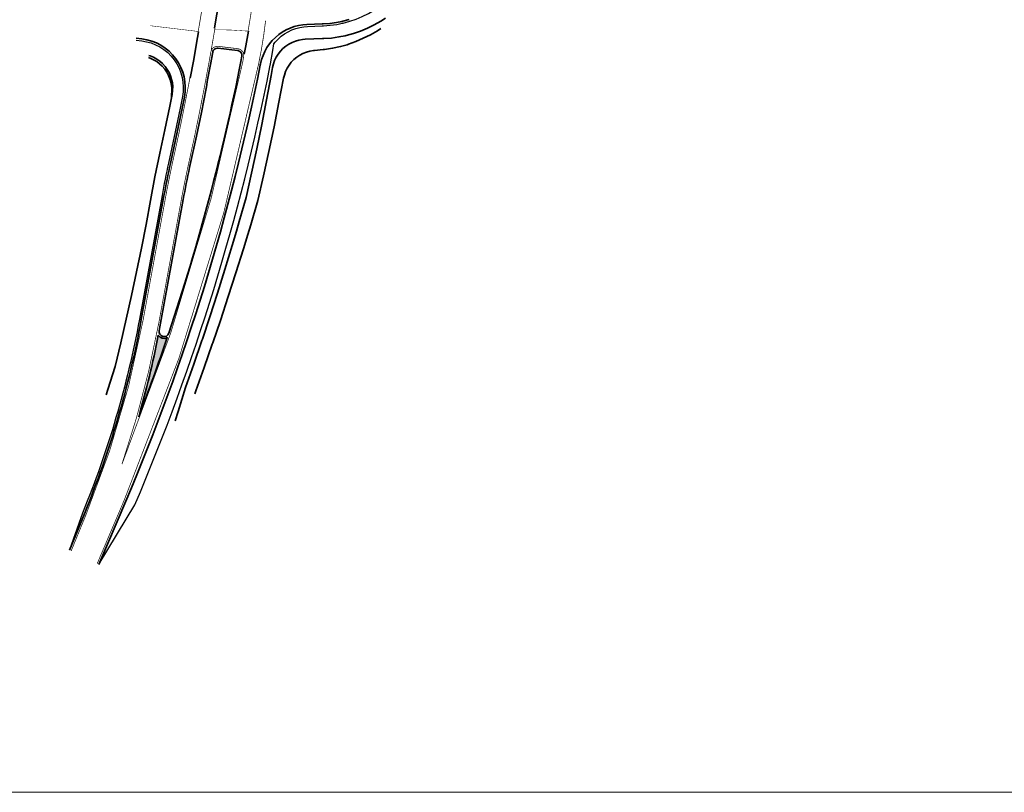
# Model space of a CAD drawing. Extents: x 184439 to 185588, y 575314 to 576044.
# Tile 1 of 13: x 184600 to 184800, y 575314 to 575472. Entities that reach past the tile are written whole.
import ezdxf

# ---------------------------------------------------------------- set-up
doc = ezdxf.new("R2010")
doc.units = 0
doc.linetypes.add('11strp', pattern=[2, 1, -1])
doc.linetypes.add('33strp', pattern=[6, 3, -3])
for name, color, linetype, lineweight in [('gw-nw-grondwerklijn', 90, 'Continuous', 35), ('gw-nw-kruinlijn', 90, 'Continuous', 35), ('mk-nw-11streep 0.10', 7, '11strp', 35), ('mk-nw-33streep 0.15', 7, '33strp', 35), ('mk-nw-haaientd', 7, 'haaitd', 35), ('mk-nw-streep 0.15', 7, 'Continuous', 35), ('vh-nw-halfverharding', 30, 'Continuous', 25), ('vh-nw-randverharding', 6, 'Continuous', 35)]:
    doc.layers.add(name, color=color, linetype=linetype, lineweight=lineweight)
doc.linetypes.add('haaitd', pattern='A,0,-0.25,[25,RTW.shx,S=0.1,R=180,X=0,Y=0],-0.75', length=1)

msp = doc.modelspace()

# ---------------------------------------------------------------- hatches: boundary and pattern name
h = msp.add_hatch(color=256)
h.dxf.hatch_style = 1
edge = h.paths.add_edge_path()
edge.add_arc((184207.3556880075, 575550.0708659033), 446.0000000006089, 339.1074459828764, 341.3066753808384)
edge.add_arc((184629.1821773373, 575408.3408025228), 1.375251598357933, 212.3632844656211, 298.01462584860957, ccw=False)
edge.add_arc((184427.8557138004, 575446.9763441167), 204.0002175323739, 344.07992540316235, 348.87218681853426, ccw=False)

# ---------------------------------------------------------------- linework, layer by layer
at = {"color": 7, "linetype": 'Continuous', "lineweight": 0}
msp.add_lwpolyline([(184439.114249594, 576044.3522845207), (185587.9679494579, 576044.3522845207), (185587.9679494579, 575314.4641912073), (184439.114249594, 575314.4641912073)], close=True, dxfattribs=at)
at = {"layer": 'gw-nw-grondwerklijn'}
for p, q in [((184630.8796049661, 575459.0355015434), (184630.7298349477, 575459.7683288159)), ((184630.9503265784, 575458.29087726), (184630.8796049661, 575459.0355015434)), ((184630.9411923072, 575457.542957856), (184630.9503265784, 575458.29087726)), ((184630.3653635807, 575454.3267429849), (184630.8263524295, 575456.6598631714)), ((184630.8263524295, 575456.6598631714), (184630.9411923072, 575457.542957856)), ((184629.3811807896, 575449.5093065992), (184630.3653635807, 575454.3267429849)), ((184628.3551449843, 575444.7006103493), (184629.3811807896, 575449.5093065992)), ((184627.2873337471, 575439.9010178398), (184628.3551449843, 575444.7006103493)), ((184626.4272149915, 575435.051984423), (184627.2873337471, 575439.9010178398)), ((184625.5244421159, 575430.2084472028), (184626.4272149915, 575435.051984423)), ((184624.5790457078, 575425.3707814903), (184625.5244421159, 575430.2084472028)), ((184623.5910596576, 575420.53936248), (184624.5790457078, 575425.3707814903)), ((184622.5605211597, 575415.7145652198), (184623.5910596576, 575420.53936248)), ((184621.4874707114, 575410.8967645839), (184622.5605211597, 575415.7145652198)), ((184620.371952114, 575406.0863352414), (184621.4874707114, 575410.8967645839)), ((184619.2140124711, 575401.2836516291), (184620.371952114, 575406.0863352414)), ((184617.7690128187, 575396.5651876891), (184619.2140124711, 575401.2836516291)), ((184617.4299947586, 575395.4915998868), (184617.7690128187, 575396.5651876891))]:
    msp.add_line(p, q, dxfattribs=at)
at = {"layer": 'gw-nw-grondwerklijn', "flags": 128}
for points in [[(184653.5491616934, 575459.9969047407), (184653.7050410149, 575460.6489936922), (184653.9516609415, 575461.3551420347), (184654.272219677, 575462.0309444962), (184654.6630571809, 575462.6686849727), (184655.1197109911, 575463.2610819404), (184655.6369671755, 575463.8013715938), (184656.2089198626, 575464.2833850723), (184656.8290386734, 575464.7016188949), (184657.4902432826, 575465.051297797), (184658.1849842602, 575465.3284292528), (184658.9053292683, 575465.529849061), (184659.64305363, 575465.6532574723), (184659.8339371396, 575465.6721386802), (184661.5940967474, 575465.8366623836), (184661.8689134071, 575465.8642229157), (184663.5220562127, 575466.0985455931), (184665.1476544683, 575466.4532408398), (184666.4810124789, 575466.8409396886), (184666.736102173, 575466.9251165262), (184668.2832847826, 575467.4934288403), (184669.7868369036, 575468.1456180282), (184671.242884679, 575468.8787218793), (184672.6477339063, 575469.6896555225), (184673.3721133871, 575470.1647825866)], [(184626.0428958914, 575464.203378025), (184626.3697675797, 575464.0926052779), (184627.0485101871, 575463.77831983), (184627.6898433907, 575463.3934060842), (184628.286444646, 575462.9422588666), (184628.8315021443, 575462.4300292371), (184629.3187925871, 575461.862565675), (184629.7427522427, 575461.2463473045), (184630.0985404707, 575460.5884099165), (184630.382094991, 575459.8962656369), (184630.4535280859, 575459.64962881)], [(184635.4592666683, 575395.6768039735), (184635.6409722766, 575396.2736680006), (184637.3424190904, 575401.0145411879), (184639.0236010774, 575405.8235910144), (184639.1103741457, 575406.0752507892), (184640.6665124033, 575410.6485141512), (184642.2710133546, 575415.4890379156), (184643.8369643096, 575420.3448837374), (184645.3642278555, 575425.2157734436), (184646.2679822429, 575428.1652400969), (184646.8526678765, 575430.1014263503), (184648.3182835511, 575435.0619565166), (184649.4608740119, 575440.101230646), (184650.5485903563, 575445.0889311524), (184651.595959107, 575450.0854928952), (184652.6029133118, 575455.0906176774), (184653.5491616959, 575459.9969047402)]]:
    msp.add_lwpolyline(points, dxfattribs=at)
at = {"layer": 'gw-nw-kruinlijn'}
for p, q in [((184630.4535280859, 575459.64962881), (184630.671538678, 575458.8422074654)), ((184630.671538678, 575458.8422074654), (184630.7741681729, 575458.1013066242)), ((184630.7402424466, 575456.6078781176), (184630.7162964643, 575456.1028566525)), ((184630.7971569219, 575457.3536848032), (184630.7402424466, 575456.6078781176)), ((184630.7741681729, 575458.1013066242), (184630.7971569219, 575457.3536848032))]:
    msp.add_line(p, q, dxfattribs=at)
at = {"layer": 'gw-nw-kruinlijn', "flags": 128}
for points in [[(184651.2890496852, 575462.1739107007), (184651.2903729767, 575462.1812860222), (184651.4620013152, 575462.9093042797), (184651.7103301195, 575463.6148534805), (184652.0325240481, 575464.2898778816), (184652.4249043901, 575464.9266702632), (184652.8829910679, 575465.5179599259), (184653.4015537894, 575466.0569957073), (184653.9746717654, 575466.5376230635), (184654.5958013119, 575466.9543543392), (184655.2578505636, 575467.3024314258), (184655.9532604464, 575467.5778800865), (184656.6740909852, 575467.7775553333), (184657.4121119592, 575467.8991773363), (184657.9283710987, 575467.9368754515), (184661.5017581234, 575468.0697486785), (184661.764858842, 575468.0806835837), (184663.291185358, 575468.2002275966), (184664.8070651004, 575468.4148715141), (184666.0644323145, 575468.6672494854), (184666.3065785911, 575468.723777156), (184667.783870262, 575469.125738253), (184669.233171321, 575469.619185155), (184670.6488222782, 575470.202190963), (184672.0252950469, 575470.8724790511), (184673.3572145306, 575471.6274319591), (184674.3042857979, 575472.234300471)], [(184626.0654835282, 575464.6666146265), (184626.3802776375, 575464.5691833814), (184627.0671345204, 575464.2730508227), (184627.7184726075, 575463.905320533), (184628.3268551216, 575463.4701911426), (184628.8853357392, 575462.9726308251), (184629.387537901, 575462.4183205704), (184629.8277276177, 575461.8135893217), (184630.2008789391, 575461.1653417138), (184630.5027313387, 575460.4809792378), (184630.7298383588, 575459.768315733), (184630.8219956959, 575459.3173838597)], [(184631.4853788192, 575390.1886173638), (184632.0922930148, 575392.1105671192), (184633.5754864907, 575396.9537481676), (184635.2624855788, 575401.7378102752), (184636.9084361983, 575406.538502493), (184636.9932881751, 575406.7897374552), (184638.5131766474, 575411.3554725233), (184640.076548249, 575416.188366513), (184641.5983953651, 575421.0368290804), (184643.0785654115, 575425.9005033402), (184643.9524184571, 575428.8456598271), (184644.5169088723, 575430.7790309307), (184645.9132793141, 575435.6720520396), (184647.0171595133, 575440.6337671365), (184648.0778531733, 575445.6048934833), (184649.0952800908, 575450.585055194), (184650.0693633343, 575455.5738756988), (184651.0000292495, 575460.570977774), (184651.2890496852, 575462.1739107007)]]:
    msp.add_lwpolyline(points, dxfattribs=at)
at = {"layer": 'mk-nw-11streep 0.10', "flags": 128}
msp.add_lwpolyline([(184636.149092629, 575469.4989181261, 0.15, 0.15, 0), (184636.7686404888, 575473.2036823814, 0.15, 0.15, 0), (184636.9340227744, 575474.218882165, 0.15, 0.15, 0), (184637.5465085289, 575478.0844609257, 0.15, 0.15, 0), (184637.6969875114, 575479.061417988, 0.15, 0.15, 0), (184637.7736604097, 575479.5635956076, 0.15, 0.15, 0), (184638.1382434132, 575482.0084371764, 0.15, 0.15, 0)], format="xyseb", dxfattribs=at)
at = {"layer": 'mk-nw-11streep 0.10', "const_width": 0.1, "flags": 128}
for points in [[(184626.3599871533, 575470.7064168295), (184636.154642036, 575469.5314471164)], [(184639.5098971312, 575469.8776066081), (184642.6054862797, 575469.839183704), (184646.3083643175, 575469.6021846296)]]:
    msp.add_lwpolyline(points, dxfattribs=at)
at = {"layer": 'mk-nw-11streep 0.10', "const_width": 0.15, "flags": 128}
msp.add_lwpolyline([(184649.8725812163, 575471.7220700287, -0.02459603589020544), (184648.4742096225, 575463.0337154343), (184648.4496311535, 575462.9051258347)], format="xyb", dxfattribs=at)
at = {"layer": 'mk-nw-33streep 0.15', "const_width": 0.15, "flags": 128}
for points in [[(184646.3083881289, 575469.6021804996), (184646.6370020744, 575471.5868986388), (184646.8053893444, 575472.6199433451), (184647.2737959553, 575475.559655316)], [(184638.8089938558, 575465.8178849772), (184639.1509111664, 575467.7765247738), (184639.5687241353, 575470.2264774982)]]:
    msp.add_lwpolyline(points, dxfattribs=at)
for points in [[(184648.4503754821, 575462.9049835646, -0.05189018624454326), (184621.0531106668, 575373.9548335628), (184615.55951894, 575361.0503596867)], [(184634.4436149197, 575460.0635234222), (184634.3197948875, 575459.31970134), (184634.1836124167, 575458.6032644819), (184633.2366123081, 575453.7531517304), (184632.2471688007, 575448.9099648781), (184630.8616590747, 575442.5521090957, 0.008433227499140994), (184629.5391280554, 575435.9499161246), (184624.9288582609, 575410.7339682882, -0.05169161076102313), (184613.3047062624, 575371.081645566), (184610.2705327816, 575363.66763081)]]:
    msp.add_lwpolyline(points, format="xyb", dxfattribs=at)
at = {"layer": 'mk-nw-haaientd', "flags": 128}
for points in [[(184639.4947869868, 575470.2389211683), (184639.9017999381, 575472.6903615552), (184640.0681967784, 575473.7112164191), (184640.6078035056, 575477.1072805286)], [(184636.2230225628, 575469.4863036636), (184636.0222705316, 575468.3170821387), (184635.1595212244, 575463.4499284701), (184634.5304345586, 575460.0474711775)], [(184646.3823349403, 575469.5898012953), (184645.8762668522, 575466.6145368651), (184645.5035847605, 575464.9094107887)]]:
    msp.add_lwpolyline(points, dxfattribs=at)
at = {"layer": 'mk-nw-streep 0.15', "flags": 128}
msp.add_lwpolyline([(184620.6122921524, 575381.3407726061, 0.15, 0.15, 0.0480780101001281), (184645.2302504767, 575463.3717725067, 0.15, 0.15, 0), (184645.4181855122, 575464.4275289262, 0.15, 0.15, 0), (184645.4381494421, 575464.610025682, 0.15, 0.15, 0), (184645.4013427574, 575464.9825977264, 0.15, 0.15, 0), (184645.2566726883, 575465.3434275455, 0.15, 0.15, 0), (184645.017048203, 575465.6495446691, 0.15, 0.15, 0), (184644.7015118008, 575465.8766225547, 0.15, 0.15, 0), (184644.3533075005, 575466.000169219, 0.15, 0.15, 0), (184644.2255874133, 575466.0203058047, 0.15, 0.15, 0), (184640.2298943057, 575466.4996303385, 0.15, 0.15, 0), (184639.9743612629, 575466.505486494, 0.15, 0.15, 0), (184639.6029644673, 575466.4243887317, 0.15, 0.15, 0), (184639.2614234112, 575466.2387665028, 0.15, 0.15, 0), (184638.9852578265, 575465.9652002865, 0.15, 0.15, 0), (184638.8006932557, 575465.6331290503, 0.15, 0.15, 0), (184638.7332528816, 575465.3900266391, 0.15, 0.15, 0), (184638.2832680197, 575462.882606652, 0.15, 0.15, 0), (184637.6320209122, 575459.3858112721, 0, 0, 0)], format="xyseb", dxfattribs=at)
at = {"layer": 'mk-nw-streep 0.15', "const_width": 0.15, "flags": 128}
msp.add_lwpolyline([(184637.6317061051, 575459.3840988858), (184637.5171157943, 575458.752549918), (184637.3719728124, 575457.9889730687), (184636.4207163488, 575453.1170611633), (184635.4242083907, 575448.239294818), (184634.0341897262, 575441.860748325, 0.0084332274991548), (184632.7331705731, 575435.3659445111), (184628.1225992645, 575410.1483475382, -0.03659957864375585), (184620.6122921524, 575381.3407726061, -0.03659957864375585)], format="xyb", dxfattribs=at)
at = {"layer": 'mk-nw-streep 0.15', "flags": 128}
msp.add_lwpolyline([(184624.0315568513, 575391.0198667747, 0.009596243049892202), (184629.8281288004, 575407.1266922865, -0.392154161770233), (184628.0205420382, 575407.6046500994, -0.0209132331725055)], format="xyb", close=True, dxfattribs=at)
at = {"layer": 'vh-nw-halfverharding', "flags": 128}
msp.add_lwpolyline([(184651.572696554, 575466.9952085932), (184651.8581840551, 575467.352894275), (184652.4339852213, 575467.9757263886), (184653.0658633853, 575468.5415857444), (184653.7482060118, 575469.0454462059), (184654.4749523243, 575469.4828323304), (184655.2396471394, 575469.8498591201), (184656.0354982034, 575470.1432665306), (184656.8554365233, 575470.3604484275), (184657.6921791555, 575470.4994757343), (184658.4201293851, 575470.5555917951), (184661.4077529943, 575470.6680487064), (184661.6429328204, 575470.6778231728), (184663.0072818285, 575470.7846808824), (184664.3622927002, 575470.9765462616), (184665.4862250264, 575471.2021412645), (184665.702674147, 575471.2526700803), (184667.0231920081, 575471.6119740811), (184668.3186896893, 575472.0530551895), (184669.5841083, 575472.5741909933), (184670.8145064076, 575473.1733464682), (184672.0050793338, 575473.8481819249), (184672.8516450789, 575474.3906480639), (184679.0484025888, 575478.5651430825)], dxfattribs=at)
for points in [[(184623.481629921, 575467.7568891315), (184624.6314426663, 575467.6215147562, -0.4365410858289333), (184632.9310180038, 575456.2477316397), (184632.9310167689, 575456.247725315), (184632.4737012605, 575453.9055589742), (184631.4859503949, 575449.0706573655), (184630.1015210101, 575442.7177590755, 0.008433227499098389), (184628.7738357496, 575436.0898356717), (184624.16363856, 575410.8742849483, -0.05169110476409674), (184612.5846908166, 575371.3763107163), (184609.9216010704, 575363.876032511)], [(184615.9673590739, 575361.0503596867), (184623.2385674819, 575373.0244579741, 0.05180608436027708), (184650.7511408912, 575462.295742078), (184650.870623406, 575462.9606871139), (184651.3452374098, 575465.6696236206), (184651.572696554, 575466.9952085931)]]:
    msp.add_lwpolyline(points, format="xyb", dxfattribs=at)
at = {"layer": 'vh-nw-randverharding', "flags": 128}
for points in [[(184615.8963917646, 575360.8836571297), (184621.3983777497, 575373.8078491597, 0.05181162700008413), (184648.7911462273, 575462.6938882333), (184648.7956313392, 575462.7165473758), (184648.8407892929, 575462.9528046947), (184649.0581944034, 575463.8201003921), (184649.3522003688, 575464.6645098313), (184649.720456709, 575465.4792822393), (184650.1600193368, 575466.257903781), (184650.6673740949, 575466.9941496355), (184651.2384648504, 575467.6821337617), (184651.8687259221, 575468.3163559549), (184652.5531185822, 575468.8917458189), (184653.2861713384, 575469.4037033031), (184654.0620236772, 575469.848135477), (184654.8744729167, 575470.2214892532), (184655.7170237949, 575470.5207797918), (184656.5829403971, 575470.7436143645), (184657.4653000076, 575470.8882114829), (184658.2772794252, 575470.9508410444), (184661.3932906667, 575471.0677871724), (184661.6241749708, 575471.0773831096), (184662.9636043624, 575471.1822890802), (184664.2938661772, 575471.3706500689), (184665.397270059, 575471.5921246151), (184665.6097657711, 575471.6417305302), (184666.9061645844, 575471.9944719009)], [(184623.5284012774, 575468.1541452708), (184624.6782140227, 575468.0187708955, -0.4365413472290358), (184633.3236033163, 575456.1710715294), (184632.8659545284, 575453.8271982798), (184631.8773333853, 575448.9880367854), (184630.4923485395, 575442.6325895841, 0.008433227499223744), (184629.1673133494, 575436.0178955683), (184624.5570788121, 575410.8021405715, -0.05169136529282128), (184612.9548891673, 575371.2248076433), (184609.9309070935, 575363.83569563)]]:
    msp.add_lwpolyline(points, format="xyb", dxfattribs=at)
msp.add_lwpolyline([(184644.1809042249, 575465.647822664), (184640.2031929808, 575466.1249900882), (184640.0105899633, 575466.1294040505), (184639.7351785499, 575466.069265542), (184639.4874941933, 575465.9346529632), (184639.2872198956, 575465.7362637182), (184639.150271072, 575465.4898634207), (184639.099422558, 575465.306569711), (184638.6523052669, 575462.8151284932), (184638.0008328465, 575459.3171233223), (184637.885962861, 575458.6840329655), (184637.7403527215, 575457.9179984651), (184636.788604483, 575453.0435679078), (184635.7912803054, 575448.161806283), (184634.4007406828, 575441.7808692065, 0.00843322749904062), (184633.1022069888, 575435.2984730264), (184628.491600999, 575410.0806863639, -0.001934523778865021), (184628.2000976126, 575408.5292683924, 0.9348949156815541), (184630.1301022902, 575408.0223087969, 0.03217842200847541), (184644.8621450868, 575463.4446573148), (184645.0465296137, 575464.480862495), (184645.0608756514, 575464.6120042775), (184645.0331613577, 575464.892539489), (184644.9282546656, 575465.1541932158), (184644.7544923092, 575465.3761723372), (184644.5256828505, 575465.540836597), (184644.2600093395, 575465.6351004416)], format="xyb", close=True, dxfattribs=at)

doc.saveas('drawing.dxf')
